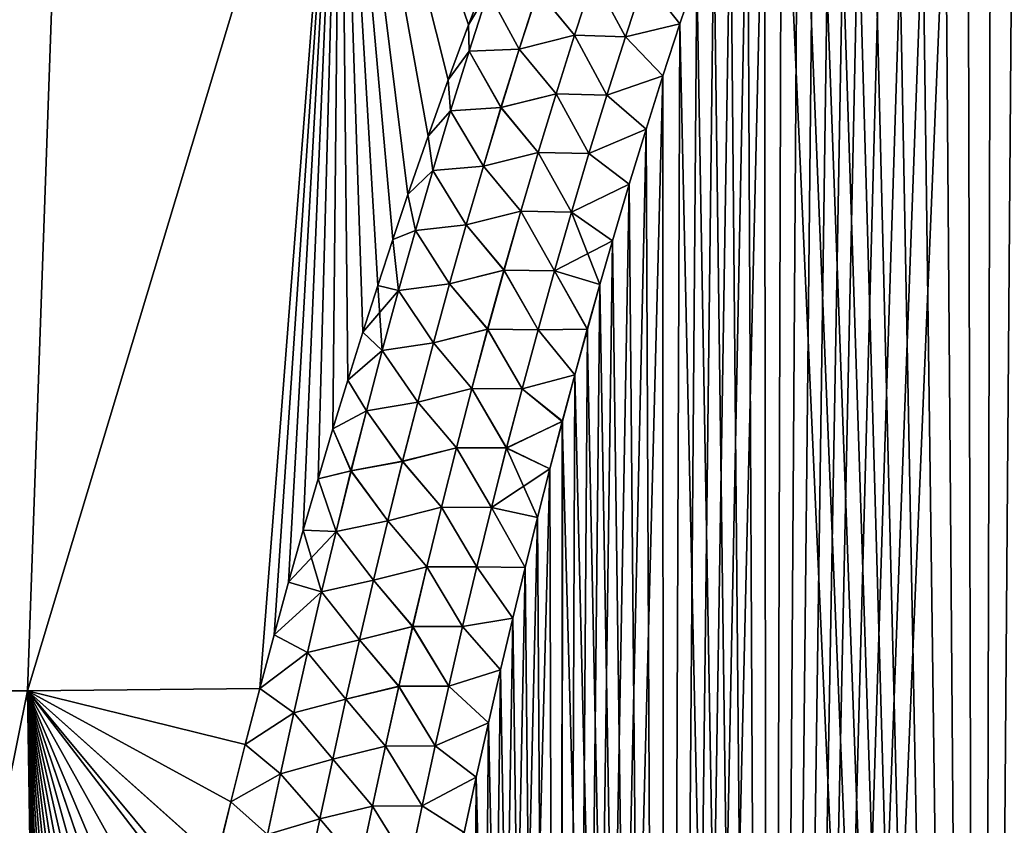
# Model space of a CAD drawing. Header units: metres. Extents: x -109 to 109, y -505 to 40.
# Tile 67 of 256: x -86.21 to -79.79, y -80.76 to -75.51. Entities that reach past the tile are written whole.
import ezdxf

# ---------------------------------------------------------------- set-up
doc = ezdxf.new("R2010")
doc.units = ezdxf.units.M
doc.layers.add('solid_K244224000C74', color=7, linetype='CONTINUOUS')

msp = doc.modelspace()

# ---------------------------------------------------------------- linework, layer by layer
at = {"layer": 'solid_K244224000C74'}
for points in [[(-79.95639, -102.516113, -20.557356), (-78.750984, -69.364037, -19.205877), (-78.59407, -69.203255, -19.181173)], [(-78.576759, -102.718796, -20.349541), (-79.95639, -102.516113, -20.557356), (-78.59407, -69.203255, -19.181173)], [(-79.95639, -102.516113, -20.557356), (-78.909027, -69.53846, -19.232613), (-78.750984, -69.364037, -19.205877)], [(-79.95639, -102.516113, -20.557356), (-79.067978, -69.726807, -19.261391), (-78.909027, -69.53846, -19.232613)], [(-79.95639, -102.516113, -20.557356), (-79.227905, -69.929008, -19.292252), (-79.067978, -69.726807, -19.261391)], [(-79.95639, -102.516113, -20.557356), (-79.388565, -70.145828, -19.325214), (-79.227905, -69.929008, -19.292252)], [(-79.95639, -102.516113, -20.557356), (-79.54995, -70.377083, -19.3603), (-79.388565, -70.145828, -19.325214)], [(-79.95639, -102.516113, -20.557356), (-79.712006, -70.623238, -19.397539), (-79.54995, -70.377083, -19.3603)], [(-79.95639, -102.516113, -20.557356), (-79.874603, -70.884964, -19.436956), (-79.712006, -70.623238, -19.397539)], [(-78.576492, -102.718819, 20.34951), (-79.712189, -70.62352, 19.397581), (-79.874779, -70.885254, 19.437)], [(-79.956192, -102.516144, 20.55732), (-79.874779, -70.885254, 19.437), (-80.037933, -71.162231, 19.478615)], [(-79.95639, -102.516113, -20.557356), (-80.037758, -71.161934, -19.478571), (-79.874603, -70.884964, -19.436956)], [(-79.956192, -102.516144, 20.55732), (-78.576492, -102.718819, 20.34951), (-79.874779, -70.885254, 19.437)], [(-81.328171, -102.208084, -20.87145), (-80.201378, -71.455162, -19.522419), (-80.037758, -71.161934, -19.478571)], [(-79.95639, -102.516113, -20.557356), (-81.328171, -102.208084, -20.87145), (-80.037758, -71.161934, -19.478571)], [(-79.956192, -102.516144, 20.55732), (-80.037933, -71.162231, 19.478615), (-80.201546, -71.455467, 19.522465)], [(-81.328171, -102.208084, -20.87145), (-80.365425, -71.764862, -19.568523), (-80.201378, -71.455162, -19.522419)], [(-79.956192, -102.516144, 20.55732), (-80.201546, -71.455467, 19.522465), (-80.365585, -71.765175, 19.568569)], [(-81.328171, -102.208084, -20.87145), (-80.529861, -72.091118, -19.616903), (-80.365425, -71.764862, -19.568523)], [(-79.956192, -102.516144, 20.55732), (-80.365585, -71.765175, 19.568569), (-80.530022, -72.091446, 19.616951)], [(-81.328171, -102.208084, -20.87145), (-80.694611, -72.435211, -19.667603), (-80.529861, -72.091118, -19.616903)], [(-79.956192, -102.516144, 20.55732), (-80.530022, -72.091446, 19.616951), (-80.694763, -72.435539, 19.667652)], [(-81.328171, -102.208084, -20.87145), (-80.804611, -72.674255, -19.702692), (-80.694611, -72.435211, -19.667603)], [(-79.956192, -102.516144, 20.55732), (-80.694763, -72.435539, 19.667652), (-80.804764, -72.674591, 19.702742)], [(-81.328171, -102.208084, -20.87145), (-80.914734, -72.921227, -19.738825), (-80.804611, -72.674255, -19.702692)], [(-79.956192, -102.516144, 20.55732), (-80.804764, -72.674591, 19.702742), (-80.914886, -72.921562, 19.738874)], [(-81.328171, -102.208084, -20.87145), (-81.024933, -73.176605, -19.776011), (-80.914734, -72.921227, -19.738825)], [(-79.956192, -102.516144, 20.55732), (-80.914886, -72.921562, 19.738874), (-81.025085, -73.176949, 19.776062)], [(-87.621582, -79.883408, -19.263134), (-87.633018, -73.114449, -17.303955), (-85.919212, -73.114449, -18.293427)], [(-87.621574, -79.883408, 19.263136), (-85.919174, -73.114449, 18.293444), (-87.632973, -73.114449, 17.303986)], [(-86.158936, -79.883408, -20.036537), (-87.621582, -79.883408, -19.263134), (-85.919212, -73.114449, -18.293427)], [(-87.621574, -79.883408, 19.263136), (-86.158928, -79.883408, 20.036539), (-85.919174, -73.114449, 18.293444)], [(-86.158936, -79.883408, -20.036537), (-85.919212, -73.114449, -18.293427), (-84.118279, -73.114449, -19.113684)], [(-84.644081, -79.868515, -20.69512), (-86.158936, -79.883408, -20.036537), (-84.118279, -73.114449, -19.113684)], [(-86.158928, -79.883408, 20.036539), (-84.118256, -73.114449, 19.113689), (-85.919174, -73.114449, 18.293444)], [(-86.158928, -79.883408, 20.036539), (-84.644081, -79.868515, 20.695122), (-84.118256, -73.114449, 19.113689)], [(-84.550606, -79.518654, -20.649618), (-84.644081, -79.868515, -20.69512), (-84.118279, -73.114449, -19.113684)], [(-84.644081, -79.868515, 20.695122), (-84.550629, -79.518723, 20.649628), (-84.118256, -73.114449, 19.113689)], [(-84.550629, -79.518723, 20.649628), (-84.456627, -79.176071, 20.604687), (-84.118256, -73.114449, 19.113689)], [(-84.456589, -79.175934, -20.60467), (-84.550606, -79.518654, -20.649618), (-84.118279, -73.114449, -19.113684)], [(-84.456627, -79.176071, 20.604687), (-84.361076, -78.83651, 20.559755), (-84.118256, -73.114449, 19.113689)], [(-84.361038, -78.83638, -20.559738), (-84.456589, -79.175934, -20.60467), (-84.118279, -73.114449, -19.113684)], [(-84.361076, -78.83651, 20.559755), (-84.265068, -78.503571, 20.515295), (-84.118256, -73.114449, 19.113689)], [(-84.26503, -78.503433, -20.515276), (-84.361038, -78.83638, -20.559738), (-84.118279, -73.114449, -19.113684)], [(-84.265068, -78.503571, 20.515295), (-84.168564, -78.177856, 20.471518), (-84.118256, -73.114449, 19.113689)], [(-84.168526, -78.177727, -20.4715), (-84.26503, -78.503433, -20.515276), (-84.118279, -73.114449, -19.113684)], [(-84.168564, -78.177856, 20.471518), (-84.071587, -77.859352, 20.428467), (-84.118256, -73.114449, 19.113689)], [(-84.071548, -77.859222, -20.428448), (-84.168526, -78.177727, -20.4715), (-84.118279, -73.114449, -19.113684)], [(-83.974159, -77.547615, -20.38607), (-84.071548, -77.859222, -20.428448), (-84.118279, -73.114449, -19.113684)], [(-83.876404, -77.242577, -20.344313), (-83.974159, -77.547615, -20.38607), (-84.118279, -73.114449, -19.113684)], [(-83.778328, -76.943787, -20.303123), (-83.876404, -77.242577, -20.344313), (-84.118279, -73.114449, -19.113684)], [(-83.679977, -76.651016, -20.262465), (-83.778328, -76.943787, -20.303123), (-84.118279, -73.114449, -19.113684)], [(-83.548332, -76.270828, -20.209396), (-83.679977, -76.651016, -20.262465), (-84.118279, -73.114449, -19.113684)], [(-83.416168, -75.902016, -20.157629), (-83.548332, -76.270828, -20.209396), (-84.118279, -73.114449, -19.113684)], [(-83.283623, -75.543968, -20.107046), (-83.416168, -75.902016, -20.157629), (-84.118279, -73.114449, -19.113684)], [(-83.150803, -75.19606, -20.05752), (-83.283623, -75.543968, -20.107046), (-84.118279, -73.114449, -19.113684)], [(-83.283661, -75.54409, 20.107063), (-83.150848, -75.196175, 20.057537), (-84.118256, -73.114449, 19.113689)], [(-83.416214, -75.902138, 20.157646), (-83.283661, -75.54409, 20.107063), (-84.118256, -73.114449, 19.113689)], [(-83.548378, -76.27095, 20.209414), (-83.416214, -75.902138, 20.157646), (-84.118256, -73.114449, 19.113689)], [(-83.680023, -76.651138, 20.262484), (-83.548378, -76.27095, 20.209414), (-84.118256, -73.114449, 19.113689)], [(-83.778374, -76.943916, 20.303141), (-83.680023, -76.651138, 20.262484), (-84.118256, -73.114449, 19.113689)], [(-83.876442, -77.242699, 20.344332), (-83.778374, -76.943916, 20.303141), (-84.118256, -73.114449, 19.113689)], [(-83.974197, -77.547745, 20.386087), (-83.876442, -77.242699, 20.344332), (-84.118256, -73.114449, 19.113689)], [(-84.071587, -77.859352, 20.428467), (-83.974197, -77.547745, 20.386087), (-84.118256, -73.114449, 19.113689)], [(-81.328171, -102.208084, -20.87145), (-81.135193, -73.440727, -19.814262), (-81.024933, -73.176605, -19.776011)], [(-79.956192, -102.516144, 20.55732), (-81.025085, -73.176949, 19.776062), (-81.135338, -73.441078, 19.814312)], [(-81.328171, -102.208084, -20.87145), (-81.245537, -73.713066, -19.853573), (-81.135193, -73.440727, -19.814262)], [(-79.956192, -102.516144, 20.55732), (-81.135338, -73.441078, 19.814312), (-81.245674, -73.713417, 19.853622)], [(-81.328041, -102.208115, 20.871416), (-81.245674, -73.713417, 19.853622), (-81.356064, -73.99437, 19.894001)], [(-81.328171, -102.208084, -20.87145), (-81.355927, -73.994011, -19.89395), (-81.245537, -73.713066, -19.853573)], [(-81.328041, -102.208115, 20.871416), (-79.956192, -102.516144, 20.55732), (-81.245674, -73.713417, 19.853622)], [(-82.009941, -102.012985, -21.069197), (-81.466309, -74.284126, -19.935406), (-81.355927, -73.994011, -19.89395)], [(-81.328171, -102.208084, -20.87145), (-82.009941, -102.012985, -21.069197), (-81.355927, -73.994011, -19.89395)], [(-81.328041, -102.208115, 20.871416), (-81.356064, -73.99437, 19.894001), (-81.466446, -74.284485, 19.935455)], [(-82.009941, -102.012985, -21.069197), (-81.576653, -74.583748, -19.977943), (-81.466309, -74.284126, -19.935406)], [(-81.328041, -102.208115, 20.871416), (-81.466446, -74.284485, 19.935455), (-81.576782, -74.584106, 19.977995)], [(-82.009941, -102.012985, -21.069197), (-81.687012, -74.892288, -20.021564), (-81.576653, -74.583748, -19.977943)], [(-81.328041, -102.208115, 20.871416), (-81.576782, -74.584106, 19.977995), (-81.687141, -74.892647, 20.021614)], [(-82.009941, -102.012985, -21.069197), (-81.797325, -75.21022, -20.066269), (-81.687012, -74.892288, -20.021564)], [(-81.328041, -102.208115, 20.871416), (-81.687141, -74.892647, 20.021614), (-81.797447, -75.210587, 20.06632)], [(-83.156403, -75.329247, 20.091206), (-83.150848, -75.196175, 20.057537), (-83.283661, -75.54409, 20.107063)], [(-83.156364, -75.329254, -20.091219), (-83.283623, -75.543968, -20.107046), (-83.150803, -75.19606, -20.05752)], [(-82.593834, -75.612755, 20.229109), (-82.469757, -75.23291, 20.172073), (-82.83194, -75.322098, 20.162624)], [(-82.831741, -75.322166, -20.162666), (-82.46946, -75.233009, -20.172087), (-82.593521, -75.612854, -20.22912)], [(-82.262535, -75.622467, 20.201704), (-82.469757, -75.23291, 20.172073), (-82.593834, -75.612755, 20.229109)], [(-82.593521, -75.612854, -20.22912), (-82.46946, -75.233009, -20.172087), (-82.262192, -75.622597, -20.201662)], [(-82.262535, -75.622467, 20.201704), (-82.137932, -75.244446, 20.146969), (-82.469757, -75.23291, 20.172073)], [(-82.46946, -75.233009, -20.172087), (-82.137604, -75.244576, -20.146931), (-82.262192, -75.622597, -20.201662)], [(-82.262535, -75.622467, 20.201704), (-81.907631, -75.538567, 20.11211), (-82.137932, -75.244446, 20.146969)], [(-82.262192, -75.622597, -20.201662), (-82.137604, -75.244576, -20.146931), (-81.907509, -75.538208, -20.112059)], [(-82.137932, -75.244446, 20.146969), (-81.907631, -75.538567, 20.11211), (-81.797447, -75.210587, 20.06632)], [(-82.137604, -75.244576, -20.146931), (-81.797325, -75.21022, -20.066269), (-81.907509, -75.538208, -20.112059)], [(-82.009941, -102.012985, -21.069197), (-81.907509, -75.538208, -20.112059), (-81.797325, -75.21022, -20.066269)], [(-81.328041, -102.208115, 20.871416), (-81.797447, -75.210587, 20.06632), (-81.907631, -75.538567, 20.11211)], [(-83.280716, -75.716736, 20.153152), (-83.156403, -75.329247, 20.091206), (-83.283661, -75.54409, 20.107063)], [(-83.280663, -75.716751, -20.153173), (-83.283623, -75.543968, -20.107046), (-83.156364, -75.329254, -20.091219)], [(-82.954353, -75.702309, 20.221552), (-83.156403, -75.329247, 20.091206), (-83.280716, -75.716736, 20.153152)], [(-83.280663, -75.716751, -20.153173), (-83.156364, -75.329254, -20.091219), (-82.95414, -75.702377, -20.221598)], [(-82.954353, -75.702309, 20.221552), (-82.83194, -75.322098, 20.162624), (-83.156403, -75.329247, 20.091206)], [(-83.156364, -75.329254, -20.091219), (-82.831741, -75.322166, -20.162666), (-82.95414, -75.702377, -20.221598)], [(-82.593834, -75.612755, 20.229109), (-82.83194, -75.322098, 20.162624), (-82.954353, -75.702309, 20.221552)], [(-82.95414, -75.702377, -20.221598), (-82.831741, -75.322166, -20.162666), (-82.593521, -75.612854, -20.22912)], [(-83.280716, -75.716736, 20.153152), (-83.283661, -75.54409, 20.107063), (-83.416214, -75.902138, 20.157646)], [(-83.280663, -75.716751, -20.153173), (-83.416168, -75.902016, -20.157629), (-83.283623, -75.543968, -20.107046)], [(-82.262535, -75.622467, 20.201704), (-82.017639, -75.876945, 20.158987), (-81.907631, -75.538567, 20.11211)], [(-82.262192, -75.622597, -20.201662), (-81.907509, -75.538208, -20.112059), (-82.017525, -75.876587, -20.158937)], [(-82.009834, -102.013016, 21.069166), (-81.907631, -75.538567, 20.11211), (-82.017639, -75.876945, 20.158987)], [(-82.009941, -102.012985, -21.069197), (-82.017525, -75.876587, -20.158937), (-81.907509, -75.538208, -20.112059)], [(-82.009834, -102.013016, 21.069166), (-81.328041, -102.208115, 20.871416), (-81.907631, -75.538567, 20.11211)], [(-82.714066, -75.993774, 20.285801), (-82.593834, -75.612755, 20.229109), (-82.954353, -75.702309, 20.221552)], [(-82.95414, -75.702377, -20.221598), (-82.593521, -75.612854, -20.22912), (-82.713737, -75.993881, -20.28581)], [(-82.383316, -76.001839, 20.256176), (-82.593834, -75.612755, 20.229109), (-82.714066, -75.993774, 20.285801)], [(-82.713737, -75.993881, -20.28581), (-82.593521, -75.612854, -20.22912), (-82.382957, -76.001976, -20.256128)], [(-82.383316, -76.001839, 20.256176), (-82.262535, -75.622467, 20.201704), (-82.593834, -75.612755, 20.229109)], [(-82.593521, -75.612854, -20.22912), (-82.262192, -75.622597, -20.201662), (-82.382957, -76.001976, -20.256128)], [(-82.383316, -76.001839, 20.256176), (-82.017639, -75.876945, 20.158987), (-82.262535, -75.622467, 20.201704)], [(-82.382957, -76.001976, -20.256128), (-82.262192, -75.622597, -20.201662), (-82.017525, -75.876587, -20.158937)], [(-83.072975, -76.083519, 20.280064), (-82.954353, -75.702309, 20.221552), (-83.280716, -75.716736, 20.153152)], [(-83.280663, -75.716751, -20.153173), (-82.95414, -75.702377, -20.221598), (-83.072739, -76.083595, -20.280111)], [(-82.714066, -75.993774, 20.285801), (-82.954353, -75.702309, 20.221552), (-83.072975, -76.083519, 20.280064)], [(-83.072739, -76.083595, -20.280111), (-82.95414, -75.702377, -20.221598), (-82.713737, -75.993881, -20.28581)], [(-83.401093, -76.105133, 20.214603), (-83.280716, -75.716736, 20.153152), (-83.416214, -75.902138, 20.157646)], [(-83.401024, -76.105148, -20.214628), (-83.416168, -75.902016, -20.157629), (-83.280663, -75.716751, -20.153173)], [(-83.072975, -76.083519, 20.280064), (-83.280716, -75.716736, 20.153152), (-83.401093, -76.105133, 20.214603)], [(-83.401024, -76.105148, -20.214628), (-83.280663, -75.716751, -20.153173), (-83.072739, -76.083595, -20.280111)], [(-82.687813, -101.789902, -21.294508), (-82.127457, -76.224693, -20.206905), (-82.017525, -75.876587, -20.158937)], [(-82.009941, -102.012985, -21.069197), (-82.687813, -101.789902, -21.294508), (-82.017525, -75.876587, -20.158937)], [(-82.383316, -76.001839, 20.256176), (-82.127563, -76.225052, 20.206955), (-82.017639, -75.876945, 20.158987)], [(-82.382957, -76.001976, -20.256128), (-82.017525, -75.876587, -20.158937), (-82.127457, -76.224693, -20.206905)], [(-82.009834, -102.013016, 21.069166), (-82.017639, -75.876945, 20.158987), (-82.127563, -76.225052, 20.206955)], [(-83.401093, -76.105133, 20.214603), (-83.416214, -75.902138, 20.157646), (-83.548378, -76.27095, 20.209414)], [(-83.401024, -76.105148, -20.214628), (-83.548332, -76.270828, -20.209396), (-83.416168, -75.902016, -20.157629)], [(-82.830627, -76.375908, 20.342131), (-82.714066, -75.993774, 20.285801), (-83.072975, -76.083519, 20.280064)], [(-83.072739, -76.083595, -20.280111), (-82.713737, -75.993881, -20.28581), (-82.830284, -76.376015, -20.342138)], [(-82.50045, -76.382484, 20.310362), (-82.714066, -75.993774, 20.285801), (-82.830627, -76.375908, 20.342131)], [(-82.830284, -76.376015, -20.342138), (-82.713737, -75.993881, -20.28581), (-82.500076, -76.382622, -20.31031)], [(-82.50045, -76.382484, 20.310362), (-82.383316, -76.001839, 20.256176), (-82.714066, -75.993774, 20.285801)], [(-82.713737, -75.993881, -20.28581), (-82.382957, -76.001976, -20.256128), (-82.500076, -76.382622, -20.31031)], [(-82.50045, -76.382484, 20.310362), (-82.127563, -76.225052, 20.206955), (-82.383316, -76.001839, 20.256176)], [(-82.500076, -76.382622, -20.31031), (-82.382957, -76.001976, -20.256128), (-82.127457, -76.224693, -20.206905)], [(-83.187965, -76.465691, 20.338144), (-83.072975, -76.083519, 20.280064), (-83.401093, -76.105133, 20.214603)], [(-83.401024, -76.105148, -20.214628), (-83.072739, -76.083595, -20.280111), (-83.187721, -76.465767, -20.338192)], [(-82.830627, -76.375908, 20.342131), (-83.072975, -76.083519, 20.280064), (-83.187965, -76.465691, 20.338144)], [(-83.187721, -76.465767, -20.338192), (-83.072739, -76.083595, -20.280111), (-82.830284, -76.376015, -20.342138)], [(-83.517723, -76.494377, 20.275543), (-83.401093, -76.105133, 20.214603), (-83.548378, -76.27095, 20.209414)], [(-83.517632, -76.4944, -20.275576), (-83.548332, -76.270828, -20.209396), (-83.401024, -76.105148, -20.214628)], [(-83.187965, -76.465691, 20.338144), (-83.401093, -76.105133, 20.214603), (-83.517723, -76.494377, 20.275543)], [(-83.517632, -76.4944, -20.275576), (-83.401024, -76.105148, -20.214628), (-83.187721, -76.465767, -20.338192)], [(-83.517723, -76.494377, 20.275543), (-83.548378, -76.27095, 20.209414), (-83.680023, -76.651138, 20.262484)], [(-83.517632, -76.4944, -20.275576), (-83.679977, -76.651016, -20.262465), (-83.548332, -76.270828, -20.209396)], [(-82.687813, -101.789902, -21.294508), (-82.237206, -76.583107, -20.255959), (-82.127457, -76.224693, -20.206905)], [(-82.50045, -76.382484, 20.310362), (-82.237312, -76.583473, 20.256008), (-82.127563, -76.225052, 20.206955)], [(-82.500076, -76.382622, -20.31031), (-82.127457, -76.224693, -20.206905), (-82.237206, -76.583107, -20.255959)], [(-82.009834, -102.013016, 21.069166), (-82.127563, -76.225052, 20.206955), (-82.237312, -76.583473, 20.256008)], [(-82.943687, -76.759087, 20.398083), (-82.830627, -76.375908, 20.342131), (-83.187965, -76.465691, 20.338144)], [(-83.187721, -76.465767, -20.338192), (-82.830284, -76.376015, -20.342138), (-82.943329, -76.759193, -20.398087)], [(-82.614082, -76.764313, 20.364243), (-82.830627, -76.375908, 20.342131), (-82.943687, -76.759087, 20.398083)], [(-82.943329, -76.759193, -20.398087), (-82.830284, -76.376015, -20.342138), (-82.613701, -76.76445, -20.364185)], [(-82.614082, -76.764313, 20.364243), (-82.50045, -76.382484, 20.310362), (-82.830627, -76.375908, 20.342131)], [(-82.830284, -76.376015, -20.342138), (-82.500076, -76.382622, -20.31031), (-82.613701, -76.76445, -20.364185)], [(-82.614082, -76.764313, 20.364243), (-82.237312, -76.583473, 20.256008), (-82.50045, -76.382484, 20.310362)], [(-82.613701, -76.76445, -20.364185), (-82.500076, -76.382622, -20.31031), (-82.237206, -76.583107, -20.255959)], [(-83.299507, -76.84874, 20.395779), (-83.187965, -76.465691, 20.338144), (-83.517723, -76.494377, 20.275543)], [(-83.517632, -76.4944, -20.275576), (-83.187721, -76.465767, -20.338192), (-83.299248, -76.848824, -20.395828)], [(-82.943687, -76.759087, 20.398083), (-83.187965, -76.465691, 20.338144), (-83.299507, -76.84874, 20.395779)], [(-83.299248, -76.848824, -20.395828), (-83.187721, -76.465767, -20.338192), (-82.943329, -76.759193, -20.398087)], [(-83.630775, -76.884422, 20.335962), (-83.517723, -76.494377, 20.275543), (-83.680023, -76.651138, 20.262484)], [(-83.630669, -76.884445, -20.336), (-83.679977, -76.651016, -20.262465), (-83.517632, -76.4944, -20.275576)], [(-83.299507, -76.84874, 20.395779), (-83.517723, -76.494377, 20.275543), (-83.630775, -76.884422, 20.335962)], [(-83.630669, -76.884445, -20.336), (-83.517632, -76.4944, -20.275576), (-83.299248, -76.848824, -20.395828)], [(-82.687813, -101.789902, -21.294508), (-82.346664, -76.952583, -20.306084), (-82.237206, -76.583107, -20.255959)], [(-82.614082, -76.764313, 20.364243), (-82.346771, -76.95295, 20.306133), (-82.237312, -76.583473, 20.256008)], [(-82.613701, -76.76445, -20.364185), (-82.237206, -76.583107, -20.255959), (-82.346664, -76.952583, -20.306084)], [(-82.009834, -102.013016, 21.069166), (-82.237312, -76.583473, 20.256008), (-82.346771, -76.95295, 20.306133)], [(-83.630775, -76.884422, 20.335962), (-83.680023, -76.651138, 20.262484), (-83.778374, -76.943916, 20.303141)], [(-83.630669, -76.884445, -20.336), (-83.778328, -76.943787, -20.303123), (-83.679977, -76.651016, -20.262465)], [(-83.053398, -77.143234, 20.453638), (-82.943687, -76.759087, 20.398083), (-83.299507, -76.84874, 20.395779)], [(-83.299248, -76.848824, -20.395828), (-82.943329, -76.759193, -20.398087), (-83.053024, -77.143341, -20.45364)], [(-82.724388, -77.147247, 20.417797), (-82.943687, -76.759087, 20.398083), (-83.053398, -77.143234, 20.453638)], [(-83.053024, -77.143341, -20.45364), (-82.943329, -76.759193, -20.398087), (-82.723984, -77.147385, -20.417734)], [(-82.724388, -77.147247, 20.417797), (-82.614082, -76.764313, 20.364243), (-82.943687, -76.759087, 20.398083)], [(-82.943329, -76.759193, -20.398087), (-82.613701, -76.76445, -20.364185), (-82.723984, -77.147385, -20.417734)], [(-82.724388, -77.147247, 20.417797), (-82.346771, -76.95295, 20.306133), (-82.614082, -76.764313, 20.364243)], [(-82.723984, -77.147385, -20.417734), (-82.613701, -76.76445, -20.364185), (-82.428528, -77.237267, -20.344378)], [(-82.613701, -76.76445, -20.364185), (-82.346664, -76.952583, -20.306084), (-82.428528, -77.237267, -20.344378)], [(-83.407761, -77.232628, 20.452955), (-83.299507, -76.84874, 20.395779), (-83.630775, -76.884422, 20.335962)], [(-83.630669, -76.884445, -20.336), (-83.299248, -76.848824, -20.395828), (-83.407478, -77.232712, -20.453005)], [(-83.053398, -77.143234, 20.453638), (-83.299507, -76.84874, 20.395779), (-83.407761, -77.232628, 20.452955)], [(-83.407478, -77.232712, -20.453005), (-83.299248, -76.848824, -20.395828), (-83.053024, -77.143341, -20.45364)], [(-83.740433, -77.275208, 20.395853), (-83.630775, -76.884422, 20.335962), (-83.778374, -76.943916, 20.303141)], [(-83.740311, -77.275246, -20.395895), (-83.778328, -76.943787, -20.303123), (-83.630669, -76.884445, -20.336)], [(-83.407761, -77.232628, 20.452955), (-83.630775, -76.884422, 20.335962), (-83.740433, -77.275208, 20.395853)], [(-83.740311, -77.275246, -20.395895), (-83.630669, -76.884445, -20.336), (-83.407478, -77.232712, -20.453005)], [(-83.740433, -77.275208, 20.395853), (-83.778374, -76.943916, 20.303141), (-83.876442, -77.242699, 20.344332)], [(-83.740311, -77.275246, -20.395895), (-83.876404, -77.242577, -20.344313), (-83.778328, -76.943787, -20.303123)], [(-82.724388, -77.147247, 20.417797), (-82.428635, -77.237633, 20.344427), (-82.346771, -76.95295, 20.306133)], [(-82.687813, -101.789902, -21.294508), (-82.428528, -77.237267, -20.344378), (-82.346664, -76.952583, -20.306084)], [(-82.009834, -102.013016, 21.069166), (-82.346771, -76.95295, 20.306133), (-82.428635, -77.237633, 20.344427)], [(-83.15992, -77.528282, 20.508783), (-83.053398, -77.143234, 20.453638), (-83.407761, -77.232628, 20.452955)], [(-83.407478, -77.232712, -20.453005), (-83.053024, -77.143341, -20.45364), (-83.159531, -77.528397, -20.508783)], [(-82.831497, -77.531204, 20.471004), (-83.053398, -77.143234, 20.453638), (-83.15992, -77.528282, 20.508783)], [(-83.159531, -77.528397, -20.508783), (-83.053024, -77.143341, -20.45364), (-82.831085, -77.531342, -20.470936)], [(-82.831497, -77.531204, 20.471004), (-82.724388, -77.147247, 20.417797), (-83.053398, -77.143234, 20.453638)], [(-83.053024, -77.143341, -20.45364), (-82.723984, -77.147385, -20.417734), (-82.831085, -77.531342, -20.470936)], [(-82.831497, -77.531204, 20.471004), (-82.510376, -77.528252, 20.383327), (-82.724388, -77.147247, 20.417797)], [(-82.831085, -77.531342, -20.470936), (-82.723984, -77.147385, -20.417734), (-82.510277, -77.527893, -20.38328)], [(-82.724388, -77.147247, 20.417797), (-82.510376, -77.528252, 20.383327), (-82.428635, -77.237633, 20.344427)], [(-82.723984, -77.147385, -20.417734), (-82.428528, -77.237267, -20.344378), (-82.510277, -77.527893, -20.38328)], [(-83.740433, -77.275208, 20.395853), (-83.876442, -77.242699, 20.344332), (-83.974197, -77.547745, 20.386087)], [(-83.846703, -77.66674, -20.455248), (-83.974159, -77.547615, -20.38607), (-83.876404, -77.242577, -20.344313)], [(-83.846703, -77.66674, -20.455248), (-83.876404, -77.242577, -20.344313), (-83.740311, -77.275246, -20.395895)], [(-83.512863, -77.617287, 20.509663), (-83.407761, -77.232628, 20.452955), (-83.740433, -77.275208, 20.395853)], [(-83.740311, -77.275246, -20.395895), (-83.407478, -77.232712, -20.453005), (-83.512566, -77.617378, -20.509712)], [(-83.15992, -77.528282, 20.508783), (-83.407761, -77.232628, 20.452955), (-83.512863, -77.617287, 20.509663)], [(-83.512566, -77.617378, -20.509712), (-83.407478, -77.232712, -20.453005), (-83.159531, -77.528397, -20.508783)], [(-82.687813, -101.789902, -21.294508), (-82.510277, -77.527893, -20.38328), (-82.428528, -77.237267, -20.344378)], [(-82.009834, -102.013016, 21.069166), (-82.428635, -77.237633, 20.344427), (-82.510376, -77.528252, 20.383327)], [(-83.846848, -77.66671, 20.4552), (-83.740433, -77.275208, 20.395853), (-83.974197, -77.547745, 20.386087)], [(-83.512863, -77.617287, 20.509663), (-83.740433, -77.275208, 20.395853), (-83.846848, -77.66671, 20.4552)], [(-83.846703, -77.66674, -20.455248), (-83.740311, -77.275246, -20.395895), (-83.512566, -77.617378, -20.509712)], [(-83.846848, -77.66671, 20.4552), (-83.974197, -77.547745, 20.386087), (-84.071587, -77.859352, 20.428467)], [(-83.846703, -77.66674, -20.455248), (-84.071548, -77.859222, -20.428448), (-83.974159, -77.547615, -20.38607)], [(-83.263382, -77.914185, 20.563505), (-83.15992, -77.528282, 20.508783), (-83.512863, -77.617287, 20.509663)], [(-83.512566, -77.617378, -20.509712), (-83.159531, -77.528397, -20.508783), (-83.262978, -77.914299, -20.563501)], [(-82.935555, -77.916115, 20.523848), (-83.15992, -77.528282, 20.508783), (-83.263382, -77.914185, 20.563505)], [(-83.262978, -77.914299, -20.563501), (-83.159531, -77.528397, -20.508783), (-82.935127, -77.91626, -20.523775)], [(-82.935555, -77.916115, 20.523848), (-82.831497, -77.531204, 20.471004), (-83.15992, -77.528282, 20.508783)], [(-83.159531, -77.528397, -20.508783), (-82.831085, -77.531342, -20.470936), (-82.935127, -77.91626, -20.523775)], [(-82.935555, -77.916115, 20.523848), (-82.591965, -77.825027, 20.422832), (-82.831497, -77.531204, 20.471004)], [(-82.935127, -77.91626, -20.523775), (-82.831085, -77.531342, -20.470936), (-82.591866, -77.824669, -20.422785)], [(-82.831497, -77.531204, 20.471004), (-82.591965, -77.825027, 20.422832), (-82.510376, -77.528252, 20.383327)], [(-82.831085, -77.531342, -20.470936), (-82.510277, -77.527893, -20.38328), (-82.591866, -77.824669, -20.422785)], [(-82.687813, -101.789902, -21.294508), (-82.591866, -77.824669, -20.422785), (-82.510277, -77.527893, -20.38328)], [(-82.009834, -102.013016, 21.069166), (-82.510376, -77.528252, 20.383327), (-82.591965, -77.825027, 20.422832)], [(-83.614944, -78.002693, 20.565887), (-83.512863, -77.617287, 20.509663), (-83.846848, -77.66671, 20.4552)], [(-83.846703, -77.66674, -20.455248), (-83.512566, -77.617378, -20.509712), (-83.614624, -78.002777, -20.565937)], [(-83.263382, -77.914185, 20.563505), (-83.512863, -77.617287, 20.509663), (-83.614944, -78.002693, 20.565887)], [(-83.614624, -78.002777, -20.565937), (-83.512566, -77.617378, -20.509712), (-83.262978, -77.914299, -20.563501)], [(-83.950134, -78.058876, 20.513998), (-83.846848, -77.66671, 20.4552), (-84.071587, -77.859352, 20.428467)], [(-83.949966, -78.058914, -20.514051), (-84.071548, -77.859222, -20.428448), (-83.846703, -77.66674, -20.455248)], [(-83.614944, -78.002693, 20.565887), (-83.846848, -77.66671, 20.4552), (-83.950134, -78.058876, 20.513998)], [(-83.949966, -78.058914, -20.514051), (-83.846703, -77.66674, -20.455248), (-83.614624, -78.002777, -20.565937)], [(-83.950134, -78.058876, 20.513998), (-84.071587, -77.859352, 20.428467), (-84.168564, -78.177856, 20.471518)], [(-83.949966, -78.058914, -20.514051), (-84.168526, -78.177727, -20.4715), (-84.071548, -77.859222, -20.428448)], [(-82.935555, -77.916115, 20.523848), (-82.673332, -78.128319, 20.462929), (-82.591965, -77.825027, 20.422832)], [(-82.935127, -77.91626, -20.523775), (-82.591866, -77.824669, -20.422785), (-82.673233, -78.12796, -20.462881)], [(-82.687813, -101.789902, -21.294508), (-82.673233, -78.12796, -20.462881), (-82.591866, -77.824669, -20.422785)], [(-82.009834, -102.013016, 21.069166), (-82.591965, -77.825027, 20.422832), (-82.673332, -78.128319, 20.462929)], [(-83.363876, -78.300896, 20.617786), (-83.263382, -77.914185, 20.563505), (-83.614944, -78.002693, 20.565887)], [(-83.614624, -78.002777, -20.565937), (-83.262978, -77.914299, -20.563501), (-83.363457, -78.30101, -20.617781)], [(-83.036652, -78.301941, 20.576315), (-83.263382, -77.914185, 20.563505), (-83.363876, -78.300896, 20.617786)], [(-83.363457, -78.30101, -20.617781), (-83.262978, -77.914299, -20.563501), (-83.036217, -78.302078, -20.576235)], [(-83.036652, -78.301941, 20.576315), (-82.935555, -77.916115, 20.523848), (-83.263382, -77.914185, 20.563505)], [(-83.262978, -77.914299, -20.563501), (-82.935127, -77.91626, -20.523775), (-83.036217, -78.302078, -20.576235)], [(-83.036652, -78.301941, 20.576315), (-82.673332, -78.128319, 20.462929), (-82.935555, -77.916115, 20.523848)], [(-83.036217, -78.302078, -20.576235), (-82.935127, -77.91626, -20.523775), (-82.673233, -78.12796, -20.462881)], [(-83.714096, -78.388802, 20.62162), (-83.614944, -78.002693, 20.565887), (-83.950134, -78.058876, 20.513998)], [(-83.949966, -78.058914, -20.514051), (-83.614624, -78.002777, -20.565937), (-83.713768, -78.388885, -20.62167)], [(-83.363876, -78.300896, 20.617786), (-83.614944, -78.002693, 20.565887), (-83.714096, -78.388802, 20.62162)], [(-83.713768, -78.388885, -20.62167), (-83.614624, -78.002777, -20.565937), (-83.363457, -78.30101, -20.617781)], [(-84.050407, -78.451691, 20.572235), (-83.950134, -78.058876, 20.513998), (-84.168564, -78.177856, 20.471518)], [(-84.050224, -78.451729, -20.572292), (-84.168526, -78.177727, -20.4715), (-83.949966, -78.058914, -20.514051)], [(-83.714096, -78.388802, 20.62162), (-83.950134, -78.058876, 20.513998), (-84.050407, -78.451691, 20.572235)], [(-84.050224, -78.451729, -20.572292), (-83.949966, -78.058914, -20.514051), (-83.713768, -78.388885, -20.62167)], [(-83.036652, -78.301941, 20.576315), (-82.75441, -78.438499, 20.503603), (-82.673332, -78.128319, 20.462929)], [(-83.036217, -78.302078, -20.576235), (-82.673233, -78.12796, -20.462881), (-82.754318, -78.438141, -20.503555)], [(-82.687744, -101.789932, 21.294481), (-82.673332, -78.128319, 20.462929), (-82.75441, -78.438499, 20.503603)], [(-82.687813, -101.789902, -21.294508), (-82.754318, -78.438141, -20.503555), (-82.673233, -78.12796, -20.462881)], [(-82.687744, -101.789932, 21.294481), (-82.009834, -102.013016, 21.069166), (-82.673332, -78.128319, 20.462929)], [(-84.050407, -78.451691, 20.572235), (-84.168564, -78.177856, 20.471518), (-84.265068, -78.503571, 20.515295)], [(-84.050224, -78.451729, -20.572292), (-84.26503, -78.503433, -20.515276), (-84.168526, -78.177727, -20.4715)], [(-83.461525, -78.68837, 20.671618), (-83.363876, -78.300896, 20.617786), (-83.714096, -78.388802, 20.62162)], [(-83.713768, -78.388885, -20.62167), (-83.363457, -78.30101, -20.617781), (-83.46109, -78.688484, -20.671608)], [(-83.134903, -78.688622, 20.628386), (-83.363876, -78.300896, 20.617786), (-83.461525, -78.68837, 20.671618)], [(-83.46109, -78.688484, -20.671608), (-83.363457, -78.30101, -20.617781), (-83.134453, -78.688766, -20.628302)], [(-83.134903, -78.688622, 20.628386), (-83.036652, -78.301941, 20.576315), (-83.363876, -78.300896, 20.617786)], [(-83.363457, -78.30101, -20.617781), (-83.036217, -78.302078, -20.576235), (-83.134453, -78.688766, -20.628302)], [(-83.134903, -78.688622, 20.628386), (-82.75441, -78.438499, 20.503603), (-83.036652, -78.301941, 20.576315)], [(-83.134453, -78.688766, -20.628302), (-83.036217, -78.302078, -20.576235), (-82.83506, -78.755539, -20.544796)], [(-83.036217, -78.302078, -20.576235), (-82.754318, -78.438141, -20.503555), (-82.83506, -78.755539, -20.544796)], [(-83.81044, -78.775574, 20.676851), (-83.714096, -78.388802, 20.62162), (-84.050407, -78.451691, 20.572235)], [(-84.050224, -78.451729, -20.572292), (-83.713768, -78.388885, -20.62167), (-83.810097, -78.775665, -20.676901)], [(-83.461525, -78.68837, 20.671618), (-83.714096, -78.388802, 20.62162), (-83.81044, -78.775574, 20.676851)], [(-83.810097, -78.775665, -20.676901), (-83.713768, -78.388885, -20.62167), (-83.46109, -78.688484, -20.671608)], [(-84.147789, -78.845108, 20.629904), (-84.050407, -78.451691, 20.572235), (-84.265068, -78.503571, 20.515295)], [(-84.147583, -78.845154, -20.629965), (-84.26503, -78.503433, -20.515276), (-84.050224, -78.451729, -20.572292)], [(-83.81044, -78.775574, 20.676851), (-84.050407, -78.451691, 20.572235), (-84.147789, -78.845108, 20.629904)], [(-84.147583, -78.845154, -20.629965), (-84.050224, -78.451729, -20.572292), (-83.810097, -78.775665, -20.676901)], [(-83.361465, -101.537476, -21.547916), (-82.83506, -78.755539, -20.544796), (-82.754318, -78.438141, -20.503555)], [(-82.687813, -101.789902, -21.294508), (-83.361465, -101.537476, -21.547916), (-82.754318, -78.438141, -20.503555)], [(-83.134903, -78.688622, 20.628386), (-82.835152, -78.755898, 20.544842), (-82.75441, -78.438499, 20.503603)], [(-82.687744, -101.789932, 21.294481), (-82.75441, -78.438499, 20.503603), (-82.835152, -78.755898, 20.544842)], [(-84.147789, -78.845108, 20.629904), (-84.265068, -78.503571, 20.515295), (-84.361076, -78.83651, 20.559755)], [(-84.147583, -78.845154, -20.629965), (-84.361038, -78.83638, -20.559738), (-84.26503, -78.503433, -20.515276)], [(-83.556427, -79.076561, 20.724985), (-83.461525, -78.68837, 20.671618), (-83.81044, -78.775574, 20.676851)], [(-83.810097, -78.775665, -20.676901), (-83.46109, -78.688484, -20.671608), (-83.555977, -79.076675, -20.724972)], [(-83.230415, -79.076111, 20.680048), (-83.461525, -78.68837, 20.671618), (-83.556427, -79.076561, 20.724985)], [(-83.555977, -79.076675, -20.724972), (-83.46109, -78.688484, -20.671608), (-83.229942, -79.076248, -20.679958)], [(-83.230415, -79.076111, 20.680048), (-83.134903, -78.688622, 20.628386), (-83.461525, -78.68837, 20.671618)], [(-83.46109, -78.688484, -20.671608), (-83.134453, -78.688766, -20.628302), (-83.229942, -79.076248, -20.679958)], [(-83.230415, -79.076111, 20.680048), (-82.915649, -79.079971, 20.586666), (-83.134903, -78.688622, 20.628386)], [(-83.229942, -79.076248, -20.679958), (-83.134453, -78.688766, -20.628302), (-82.915565, -79.079613, -20.58662)], [(-83.134903, -78.688622, 20.628386), (-82.915649, -79.079971, 20.586666), (-82.835152, -78.755898, 20.544842)], [(-83.134453, -78.688766, -20.628302), (-82.83506, -78.755539, -20.544796), (-82.915565, -79.079613, -20.58662)], [(-83.904091, -79.162971, 20.731567), (-83.81044, -78.775574, 20.676851), (-84.147789, -78.845108, 20.629904)], [(-84.147583, -78.845154, -20.629965), (-83.810097, -78.775665, -20.676901), (-83.903725, -79.163063, -20.731617)], [(-83.556427, -79.076561, 20.724985), (-83.81044, -78.775574, 20.676851), (-83.904091, -79.162971, 20.731567)], [(-83.903725, -79.163063, -20.731617), (-83.810097, -78.775665, -20.676901), (-83.555977, -79.076675, -20.724972)], [(-83.361465, -101.537476, -21.547916), (-82.915565, -79.079613, -20.58662), (-82.83506, -78.755539, -20.544796)], [(-82.687744, -101.789932, 21.294481), (-82.835152, -78.755898, 20.544842), (-82.915649, -79.079971, 20.586666)], [(-84.147789, -78.845108, 20.629904), (-84.361076, -78.83651, 20.559755), (-84.456627, -79.176071, 20.604687)], [(-84.242393, -79.239098, 20.686995), (-84.147789, -78.845108, 20.629904), (-84.456627, -79.176071, 20.604687)], [(-84.242172, -79.239151, -20.687059), (-84.456589, -79.175934, -20.60467), (-84.361038, -78.83638, -20.559738)], [(-84.242172, -79.239151, -20.687059), (-84.361038, -78.83638, -20.559738), (-84.147583, -78.845154, -20.629965)], [(-83.904091, -79.162971, 20.731567), (-84.147789, -78.845108, 20.629904), (-84.242393, -79.239098, 20.686995)], [(-84.242172, -79.239151, -20.687059), (-84.147583, -78.845154, -20.629965), (-83.903725, -79.163063, -20.731617)], [(-83.648689, -79.465431, 20.777876), (-83.556427, -79.076561, 20.724985), (-83.904091, -79.162971, 20.731567)], [(-83.903725, -79.163063, -20.731617), (-83.555977, -79.076675, -20.724972), (-83.648224, -79.465546, -20.777859)], [(-83.32328, -79.464348, 20.731287), (-83.556427, -79.076561, 20.724985), (-83.648689, -79.465431, 20.777876)], [(-83.648224, -79.465546, -20.777859), (-83.555977, -79.076675, -20.724972), (-83.322792, -79.464493, -20.731192)], [(-83.32328, -79.464348, 20.731287), (-83.230415, -79.076111, 20.680048), (-83.556427, -79.076561, 20.724985)], [(-83.555977, -79.076675, -20.724972), (-83.229942, -79.076248, -20.679958), (-83.322792, -79.464493, -20.731192)], [(-83.361465, -101.537476, -21.547916), (-82.995819, -79.410355, -20.629025), (-82.915565, -79.079613, -20.58662)], [(-83.32328, -79.464348, 20.731287), (-82.995903, -79.410706, 20.62907), (-83.230415, -79.076111, 20.680048)], [(-83.322792, -79.464493, -20.731192), (-83.229942, -79.076248, -20.679958), (-82.995819, -79.410355, -20.629025)], [(-83.230415, -79.076111, 20.680048), (-82.995903, -79.410706, 20.62907), (-82.915649, -79.079971, 20.586666)], [(-83.229942, -79.076248, -20.679958), (-82.915565, -79.079613, -20.58662), (-82.995819, -79.410355, -20.629025)], [(-82.687744, -101.789932, 21.294481), (-82.915649, -79.079971, 20.586666), (-82.995903, -79.410706, 20.62907)], [(-83.995132, -79.550964, 20.785763), (-83.904091, -79.162971, 20.731567), (-84.242393, -79.239098, 20.686995)], [(-84.242172, -79.239151, -20.687059), (-83.903725, -79.163063, -20.731617), (-83.994751, -79.551064, -20.785812)], [(-83.648689, -79.465431, 20.777876), (-83.904091, -79.162971, 20.731567), (-83.995132, -79.550964, 20.785763)], [(-83.994751, -79.551064, -20.785812), (-83.903725, -79.163063, -20.731617), (-83.648224, -79.465546, -20.777859)], [(-84.242393, -79.239098, 20.686995), (-84.456627, -79.176071, 20.604687), (-84.550629, -79.518723, 20.649628)], [(-84.242172, -79.239151, -20.687059), (-84.550606, -79.518654, -20.649618), (-84.456589, -79.175934, -20.60467)], [(-84.33432, -79.633644, 20.7435), (-84.242393, -79.239098, 20.686995), (-84.550629, -79.518723, 20.649628)], [(-84.334084, -79.633698, -20.743568), (-84.550606, -79.518654, -20.649618), (-84.242172, -79.239151, -20.687059)], [(-83.995132, -79.550964, 20.785763), (-84.242393, -79.239098, 20.686995), (-84.33432, -79.633644, 20.7435)], [(-84.334084, -79.633698, -20.743568), (-84.242172, -79.239151, -20.687059), (-83.994751, -79.551064, -20.785812)], [(-83.361465, -101.537476, -21.547916), (-83.075752, -79.748184, -20.671989), (-82.995819, -79.410355, -20.629025)], [(-83.32328, -79.464348, 20.731287), (-83.075829, -79.748535, 20.672033), (-82.995903, -79.410706, 20.62907)], [(-83.322792, -79.464493, -20.731192), (-82.995819, -79.410355, -20.629025), (-83.075752, -79.748184, -20.671989)], [(-82.687744, -101.789932, 21.294481), (-82.995903, -79.410706, 20.62907), (-83.075829, -79.748535, 20.672033)], [(-83.738396, -79.85495, 20.83028), (-83.648689, -79.465431, 20.777876), (-83.995132, -79.550964, 20.785763)], [(-83.994751, -79.551064, -20.785812), (-83.648224, -79.465546, -20.777859), (-83.737915, -79.855064, -20.830259)], [(-83.413582, -79.85331, 20.782089), (-83.648689, -79.465431, 20.777876), (-83.738396, -79.85495, 20.83028)], [(-83.737915, -79.855064, -20.830259), (-83.648224, -79.465546, -20.777859), (-83.413086, -79.853455, -20.781988)], [(-83.413582, -79.85331, 20.782089), (-83.32328, -79.464348, 20.731287), (-83.648689, -79.465431, 20.777876)], [(-83.648224, -79.465546, -20.777859), (-83.322792, -79.464493, -20.731192), (-83.413086, -79.853455, -20.781988)], [(-83.413582, -79.85331, 20.782089), (-83.075829, -79.748535, 20.672033), (-83.32328, -79.464348, 20.731287)], [(-83.413086, -79.853455, -20.781988), (-83.322792, -79.464493, -20.731192), (-83.075752, -79.748184, -20.671989)], [(-84.334084, -79.633698, -20.743568), (-84.644081, -79.868515, -20.69512), (-84.550606, -79.518654, -20.649618)], [(-84.33432, -79.633644, 20.7435), (-84.550629, -79.518723, 20.649628), (-84.644081, -79.868515, 20.695122)], [(-84.083641, -79.939537, 20.839424), (-83.995132, -79.550964, 20.785763), (-84.33432, -79.633644, 20.7435)], [(-84.334084, -79.633698, -20.743568), (-83.994751, -79.551064, -20.785812), (-84.083244, -79.939636, -20.839474)], [(-83.738396, -79.85495, 20.83028), (-83.995132, -79.550964, 20.785763), (-84.083641, -79.939537, 20.839424)], [(-84.083244, -79.939636, -20.839474), (-83.994751, -79.551064, -20.785812), (-83.737915, -79.855064, -20.830259)], [(-84.423645, -80.028709, 20.79941), (-84.33432, -79.633644, 20.7435), (-84.644081, -79.868515, 20.695122)], [(-84.423386, -80.028763, -20.799484), (-84.644081, -79.868515, -20.69512), (-84.334084, -79.633698, -20.743568)], [(-84.083641, -79.939537, 20.839424), (-84.33432, -79.633644, 20.7435), (-84.423645, -80.028709, 20.79941)], [(-84.423386, -80.028763, -20.799484), (-84.334084, -79.633698, -20.743568), (-84.083244, -79.939636, -20.839474)], [(-83.413582, -79.85331, 20.782089), (-83.155334, -80.093872, 20.715532), (-83.075829, -79.748535, 20.672033)], [(-83.413086, -79.853455, -20.781988), (-83.075752, -79.748184, -20.671989), (-83.155258, -80.093521, -20.715488)], [(-83.361465, -101.537476, -21.547916), (-83.155258, -80.093521, -20.715488), (-83.075752, -79.748184, -20.671989)], [(-82.687744, -101.789932, 21.294481), (-83.075829, -79.748535, 20.672033), (-83.155334, -80.093872, 20.715532)], [(-84.738953, -80.233734, -20.742233), (-86.158936, -79.883408, -20.036537), (-84.644081, -79.868515, -20.69512)], [(-84.738968, -80.233795, 20.742241), (-84.644081, -79.868515, 20.695122), (-86.158928, -79.883408, 20.036539)], [(-84.423645, -80.028709, 20.79941), (-84.644081, -79.868515, 20.695122), (-84.738968, -80.233795, 20.742241)], [(-84.423386, -80.028763, -20.799484), (-84.738953, -80.233734, -20.742233), (-84.644081, -79.868515, -20.69512)], [(-83.825623, -80.245079, 20.882187), (-83.738396, -79.85495, 20.83028), (-84.083641, -79.939537, 20.839424)], [(-84.083244, -79.939636, -20.839474), (-83.737915, -79.855064, -20.830259), (-83.825127, -80.245201, -20.882162)], [(-83.501396, -80.24295, 20.832443), (-83.738396, -79.85495, 20.83028), (-83.825623, -80.245079, 20.882187)], [(-83.825127, -80.245201, -20.882162), (-83.737915, -79.855064, -20.830259), (-83.500893, -80.243095, -20.832336)], [(-83.501396, -80.24295, 20.832443), (-83.413582, -79.85331, 20.782089), (-83.738396, -79.85495, 20.83028)], [(-83.737915, -79.855064, -20.830259), (-83.413086, -79.853455, -20.781988), (-83.500893, -80.243095, -20.832336)], [(-83.501396, -80.24295, 20.832443), (-83.155334, -80.093872, 20.715532), (-83.413582, -79.85331, 20.782089)], [(-83.500893, -80.243095, -20.832336), (-83.413086, -79.853455, -20.781988), (-83.155258, -80.093521, -20.715488)], [(-87.539803, -86.734787, -20.779825), (-87.621582, -79.883408, -19.263134), (-86.158936, -79.883408, -20.036537)], [(-87.539803, -86.734787, 20.779827), (-86.158928, -79.883408, 20.036539), (-87.621574, -79.883408, 19.263136)], [(-86.050697, -86.715858, -21.501646), (-87.539803, -86.734787, -20.779825), (-86.158936, -79.883408, -20.036537)], [(-87.539803, -86.734787, 20.779827), (-86.050697, -86.715858, 21.501646), (-86.158928, -79.883408, 20.036539)], [(-85.995705, -86.368652, -21.464973), (-86.050697, -86.715858, -21.501646), (-86.158936, -79.883408, -20.036537)], [(-85.940018, -86.026062, -21.428286), (-85.995705, -86.368652, -21.464973), (-86.158936, -79.883408, -20.036537)], [(-85.883667, -85.687904, -21.391571), (-85.940018, -86.026062, -21.428286), (-86.158936, -79.883408, -20.036537)], [(-85.818558, -85.308327, -21.349855), (-85.883667, -85.687904, -21.391571), (-86.158936, -79.883408, -20.036537)], [(-85.752579, -84.935394, -21.308382), (-85.818558, -85.308327, -21.349855), (-86.158936, -79.883408, -20.036537)], [(-85.685768, -84.568832, -21.267138), (-85.752579, -84.935394, -21.308382), (-86.158936, -79.883408, -20.036537)], [(-85.618179, -84.208366, -21.226101), (-85.685768, -84.568832, -21.267138), (-86.158936, -79.883408, -20.036537)], [(-85.549866, -83.853706, -21.185249), (-85.618179, -84.208366, -21.226101), (-86.158936, -79.883408, -20.036537)], [(-85.480873, -83.504593, -21.144556), (-85.549866, -83.853706, -21.185249), (-86.158936, -79.883408, -20.036537)], [(-85.41124, -83.160736, -21.103992), (-85.480873, -83.504593, -21.144556), (-86.158936, -79.883408, -20.036537)], [(-85.340973, -82.822258, -21.063618), (-85.41124, -83.160736, -21.103992), (-86.158936, -79.883408, -20.036537)], [(-85.270065, -82.489731, -21.023605), (-85.340973, -82.822258, -21.063618), (-86.158936, -79.883408, -20.036537)], [(-85.198555, -82.162949, -20.98394), (-85.270065, -82.489731, -21.023605), (-86.158936, -79.883408, -20.036537)], [(-85.10836, -81.762192, -20.934818), (-85.198555, -82.162949, -20.98394), (-86.158936, -79.883408, -20.036537)], [(-85.017349, -81.369598, -20.886158), (-85.10836, -81.762192, -20.934818), (-86.158936, -79.883408, -20.036537)], [(-84.996407, -81.280853, -20.875082), (-85.017349, -81.369598, -20.886158), (-86.158936, -79.883408, -20.036537)], [(-84.925583, -80.984726, -20.837908), (-84.996407, -81.280853, -20.875082), (-86.158936, -79.883408, -20.036537)], [(-84.83313, -80.607178, -20.790022), (-84.925583, -80.984726, -20.837908), (-86.158936, -79.883408, -20.036537)], [(-84.738953, -80.233734, -20.742233), (-84.83313, -80.607178, -20.790022), (-86.158936, -79.883408, -20.036537)], [(-84.83316, -80.607315, 20.790039), (-84.738968, -80.233795, 20.742241), (-86.158928, -79.883408, 20.036539)], [(-84.925613, -80.984856, 20.837925), (-84.83316, -80.607315, 20.790039), (-86.158928, -79.883408, 20.036539)], [(-84.996407, -81.280853, 20.875082), (-84.925613, -80.984856, 20.837925), (-86.158928, -79.883408, 20.036539)], [(-85.01738, -81.369736, 20.886175), (-84.996407, -81.280853, 20.875082), (-86.158928, -79.883408, 20.036539)], [(-85.108391, -81.762321, 20.934834), (-85.01738, -81.369736, 20.886175), (-86.158928, -79.883408, 20.036539)], [(-85.198578, -82.163078, 20.983957), (-85.108391, -81.762321, 20.934834), (-86.158928, -79.883408, 20.036539)], [(-85.270096, -82.489861, 21.023621), (-85.198578, -82.163078, 20.983957), (-86.158928, -79.883408, 20.036539)], [(-85.341003, -82.822395, 21.063633), (-85.270096, -82.489861, 21.023621), (-86.158928, -79.883408, 20.036539)], [(-85.411263, -83.160873, 21.104008), (-85.341003, -82.822395, 21.063633), (-86.158928, -79.883408, 20.036539)], [(-85.480896, -83.504723, 21.144571), (-85.411263, -83.160873, 21.104008), (-86.158928, -79.883408, 20.036539)], [(-85.549889, -83.853836, 21.185265), (-85.480896, -83.504723, 21.144571), (-86.158928, -79.883408, 20.036539)], [(-85.618202, -84.208488, 21.226116), (-85.549889, -83.853836, 21.185265), (-86.158928, -79.883408, 20.036539)], [(-85.685791, -84.568962, 21.267153), (-85.618202, -84.208488, 21.226116), (-86.158928, -79.883408, 20.036539)], [(-85.752594, -84.935524, 21.308397), (-85.685791, -84.568962, 21.267153), (-86.158928, -79.883408, 20.036539)], [(-85.818581, -85.308449, 21.349869), (-85.752594, -84.935524, 21.308397), (-86.158928, -79.883408, 20.036539)], [(-85.88369, -85.688026, 21.391584), (-85.818581, -85.308449, 21.349869), (-86.158928, -79.883408, 20.036539)], [(-85.940025, -86.026146, 21.428295), (-85.88369, -85.688026, 21.391584), (-86.158928, -79.883408, 20.036539)], [(-85.995712, -86.368698, 21.464979), (-85.940025, -86.026146, 21.428295), (-86.158928, -79.883408, 20.036539)], [(-86.050697, -86.715858, 21.501646), (-85.995712, -86.368698, 21.464979), (-86.158928, -79.883408, 20.036539)], [(-84.169708, -80.328651, 20.892548), (-84.083641, -79.939537, 20.839424), (-84.423645, -80.028709, 20.79941)], [(-84.423386, -80.028763, -20.799484), (-84.083244, -79.939636, -20.839474), (-84.169289, -80.328751, -20.892595)], [(-83.825623, -80.245079, 20.882187), (-84.083641, -79.939537, 20.839424), (-84.169708, -80.328651, 20.892548)], [(-84.169289, -80.328751, -20.892595), (-84.083244, -79.939636, -20.839474), (-83.825127, -80.245201, -20.882162)], [(-84.510445, -80.424286, 20.854717), (-84.423645, -80.028709, 20.79941), (-84.738968, -80.233795, 20.742241)], [(-84.51017, -80.424339, -20.854795), (-84.738953, -80.233734, -20.742233), (-84.423386, -80.028763, -20.799484)], [(-84.169708, -80.328651, 20.892548), (-84.423645, -80.028709, 20.79941), (-84.510445, -80.424286, 20.854717)], [(-84.51017, -80.424339, -20.854795), (-84.423386, -80.028763, -20.799484), (-84.169289, -80.328751, -20.892595)], [(-83.501396, -80.24295, 20.832443), (-83.234337, -80.447144, 20.759541), (-83.155334, -80.093872, 20.715532)], [(-83.500893, -80.243095, -20.832336), (-83.155258, -80.093521, -20.715488), (-83.234261, -80.446793, -20.759499)], [(-83.361465, -101.537476, -21.547916), (-83.234261, -80.446793, -20.759499), (-83.155258, -80.093521, -20.715488)], [(-82.687744, -101.789932, 21.294481), (-83.155334, -80.093872, 20.715532), (-83.234337, -80.447144, 20.759541)], [(-84.510445, -80.424286, 20.854717), (-84.738968, -80.233795, 20.742241), (-84.83316, -80.607315, 20.790039)], [(-84.51017, -80.424339, -20.854795), (-84.83313, -80.607178, -20.790022), (-84.738953, -80.233734, -20.742233)], [(-83.910431, -80.635803, 20.933586), (-83.825623, -80.245079, 20.882187), (-84.169708, -80.328651, 20.892548)], [(-84.169289, -80.328751, -20.892595), (-83.825127, -80.245201, -20.882162), (-83.90992, -80.635918, -20.933559)], [(-83.5868, -80.633247, 20.882336), (-83.825623, -80.245079, 20.882187), (-83.910431, -80.635803, 20.933586)], [(-83.90992, -80.635918, -20.933559), (-83.825127, -80.245201, -20.882162), (-83.586281, -80.633392, -20.882221)], [(-83.5868, -80.633247, 20.882336), (-83.501396, -80.24295, 20.832443), (-83.825623, -80.245079, 20.882187)], [(-83.825127, -80.245201, -20.882162), (-83.500893, -80.243095, -20.832336), (-83.586281, -80.633392, -20.882221)], [(-83.5868, -80.633247, 20.882336), (-83.234337, -80.447144, 20.759541), (-83.501396, -80.24295, 20.832443)], [(-83.586281, -80.633392, -20.882221), (-83.500893, -80.243095, -20.832336), (-83.234261, -80.446793, -20.759499)], [(-84.253387, -80.718285, 20.94512), (-84.169708, -80.328651, 20.892548), (-84.510445, -80.424286, 20.854717)], [(-84.51017, -80.424339, -20.854795), (-84.169289, -80.328751, -20.892595), (-84.252953, -80.718384, -20.945168)], [(-83.910431, -80.635803, 20.933586), (-84.169708, -80.328651, 20.892548), (-84.253387, -80.718285, 20.94512)], [(-84.252953, -80.718384, -20.945168), (-84.169289, -80.328751, -20.892595), (-83.90992, -80.635918, -20.933559)], [(-84.59481, -80.820343, 20.909416), (-84.510445, -80.424286, 20.854717), (-84.83316, -80.607315, 20.790039)], [(-84.594513, -80.820396, -20.909498), (-84.83313, -80.607178, -20.790022), (-84.51017, -80.424339, -20.854795)], [(-84.253387, -80.718285, 20.94512), (-84.510445, -80.424286, 20.854717), (-84.59481, -80.820343, 20.909416)], [(-84.594513, -80.820396, -20.909498), (-84.51017, -80.424339, -20.854795), (-84.252953, -80.718384, -20.945168)], [(-83.5868, -80.633247, 20.882336), (-83.312897, -80.808075, 20.804073), (-83.234337, -80.447144, 20.759541)], [(-83.586281, -80.633392, -20.882221), (-83.234261, -80.446793, -20.759499), (-83.31282, -80.807732, -20.804031)], [(-83.361465, -101.537476, -21.547916), (-83.31282, -80.807732, -20.804031), (-83.234261, -80.446793, -20.759499)], [(-82.687744, -101.789932, 21.294481), (-83.234337, -80.447144, 20.759541), (-83.312897, -80.808075, 20.804073)], [(-84.59481, -80.820343, 20.909416), (-84.83316, -80.607315, 20.790039), (-84.925613, -80.984856, 20.837925)], [(-84.594513, -80.820396, -20.909498), (-84.925583, -80.984726, -20.837908), (-84.83313, -80.607178, -20.790022)], [(-83.992905, -81.027084, 20.984467), (-83.910431, -80.635803, 20.933586), (-84.253387, -80.718285, 20.94512)], [(-84.252953, -80.718384, -20.945168), (-83.90992, -80.635918, -20.933559), (-83.992378, -81.027199, -20.984436)], [(-83.669861, -81.024162, 20.931757), (-83.910431, -80.635803, 20.933586), (-83.992905, -81.027084, 20.984467)], [(-83.992378, -81.027199, -20.984436), (-83.90992, -80.635918, -20.933559), (-83.669319, -81.0243, -20.931637)], [(-83.669861, -81.024162, 20.931757), (-83.5868, -80.633247, 20.882336), (-83.910431, -80.635803, 20.933586)], [(-83.90992, -80.635918, -20.933559), (-83.586281, -80.633392, -20.882221), (-83.669319, -81.0243, -20.931637)], [(-83.669861, -81.024162, 20.931757), (-83.312897, -80.808075, 20.804073), (-83.5868, -80.633247, 20.882336)], [(-83.669319, -81.0243, -20.931637), (-83.586281, -80.633392, -20.882221), (-83.31282, -80.807732, -20.804031)], [(-84.334763, -81.108421, 20.997133), (-84.253387, -80.718285, 20.94512), (-84.59481, -80.820343, 20.909416)], [(-84.594513, -80.820396, -20.909498), (-84.252953, -80.718384, -20.945168), (-84.334312, -81.108521, -20.997181)], [(-83.992905, -81.027084, 20.984467), (-84.253387, -80.718285, 20.94512), (-84.334763, -81.108421, 20.997133)], [(-84.334312, -81.108521, -20.997181), (-84.252953, -80.718384, -20.945168), (-83.992378, -81.027199, -20.984436)]]:
    msp.add_3dface(points, dxfattribs=at)

doc.saveas('drawing.dxf')
